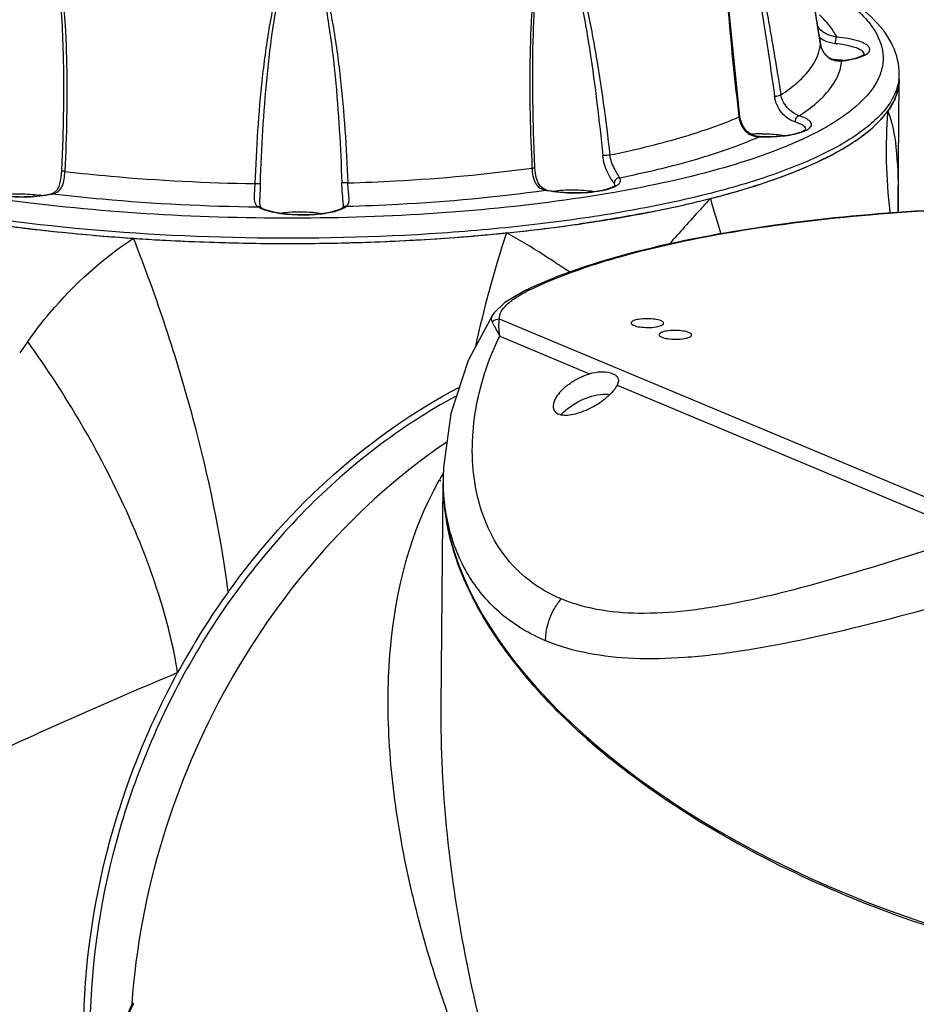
# Model space of a CAD drawing. Header units: millimetres. Extents: x 12 to 2508, y 25 to 1770.
# Tile 45 of 56: x 2174 to 2257, y 877 to 967. Entities that reach past the tile are written whole.
import ezdxf

# ---------------------------------------------------------------- set-up
doc = ezdxf.new("R2010")
doc.units = ezdxf.units.MM
for name, color, linetype in [('ARM1_ABL89', 7, 'Continuous'), ('COVER_M_PBL88', 7, 'Continuous'), ('FLANGE_ARM1_PBL90', 7, 'Continuous'), ('HOLDER_M_PBL81', 7, 'Continuous'), ('HOLDER_M_PBL86', 7, 'Continuous'), ('MODULE_M_ABL79', 7, 'Continuous'), ('MODULE_M_ABL85', 7, 'Continuous'), ('new_view_8_VBL72', 7, 'Continuous'), ('RING_M_PBL84', 7, 'Continuous')]:
    doc.layers.add(name, color=color, linetype=linetype)

# ---------------------------------------------------------------- blocks, each defined once
blk = doc.blocks.new('HOLDER_M_PBL81', base_point=(3044.849, 1515.763))
at = {"layer": 'HOLDER_M_PBL81', "color": 7}
for p, q in [((3112.59, 1569.819), (3112.69, 1581.532)), ((3112.593, 1569.472), (3112.59, 1569.819)), ((3112.593, 1569.468), (3112.593, 1569.472)), ((3112.6, 1569.272), (3112.593, 1569.468))]:
    blk.add_line(p, q, dxfattribs=at)
at = {"layer": 'HOLDER_M_PBL81', "color": 2}
blk.add_line((3112.59, 1569.926), (3112.592, 1570.904), dxfattribs=at)
at = {"layer": 'HOLDER_M_PBL81', "color": 7}
for centre, radius, start, end in [((3104.156, 1584.165), 9.318, 316.93375, 318.48544), ((3098.265, 1591.265), 18.564, 303.61315, 304.57321), ((3090.751, 1604.774), 34.038, 294.98098, 295.59213), ((3082.531, 1625.192), 56.058, 288.99638, 289.40247), ((3071.768, 1662.674), 95.07, 281.80902, 284.32202), ((3074.093, 1653.419), 85.527, 284.34668, 284.54691), ((3074.545, 1651.68), 83.731, 284.54663, 284.82638), ((3068.238, 1678.959), 111.733, 281.05349, 281.87219), ((3052.139, 1732.58), 165.961, 261.97743, 263.0478), ((3053.828, 1746.59), 180.072, 263.05379, 264.34726), ((3060.18, 1729.29), 162.717, 275.75464, 277.55059), ((3061.778, 1717.094), 150.417, 277.55757, 278.18536), ((3054.894, 1757.365), 190.9, 264.34738, 265.34028), ((3055.528, 1765.04), 198.601, 265.33804, 266.13067), ((3057.523, 1756.552), 190.109, 273.34176, 275.45974), ((3058.738, 1742.851), 176.354, 275.49023, 275.65795), ((3058.901, 1741.205), 174.7, 275.65802, 275.78018), ((3055.909, 1770.641), 204.215, 266.12995, 266.76449), ((3056.074, 1773.477), 207.056, 266.76338, 266.96374), ((3056.301, 1777.998), 211.582, 266.96716, 268.89918), ((3056.4, 1781.621), 215.206, 268.8913, 269.08235), ((3056.4, 1781.229), 214.815, 269.08053, 271.00215), ((3056.436, 1778.825), 212.411, 271.00404, 271.18673), ((3056.548, 1774.122), 207.706, 271.18257, 273.1601), ((3056.977, 1765.369), 198.942, 273.17565, 273.35062), ((3108.296, 1493.055), 70.715, 144.32665, 151.42569)]:
    blk.add_arc(centre, radius, start, end, dxfattribs=at)
at = {"layer": 'HOLDER_M_PBL81', "color": 2}
for centre, radius, start, end in [((3157.019, 1574.946), 45.539, 175.39439, 187.05749), ((3153.003, 1585.924), 59.728, 194.9074, 198.15285), ((3150.504, 1570.195), 37.919, 178.92866, 180.40519), ((3150.559, 1570.195), 37.974, 180.40499, 181.09047), ((3156.584, 1574.915), 45.104, 187.08615, 187.27074), ((3175.873, 1534.588), 104.652, 161.73153, 167.69252), ((3202.387, 1436.006), 208.894, 144.47424, 144.82447)]:
    blk.add_arc(centre, radius, start, end, dxfattribs=at)
at = {"layer": 'HOLDER_M_PBL81', "color": 7}
for points in [[(3112.69, 1581.532), (3112.686, 1581.127), (3112.622, 1580.718), (3112.507, 1580.33)], [(3112.507, 1580.33), (3112.405, 1579.986), (3112.262, 1579.653), (3112.092, 1579.337)], [(3112.092, 1579.337), (3111.954, 1579.082), (3111.797, 1578.837), (3111.627, 1578.602)], [(3111.133, 1577.988), (3111.307, 1578.185), (3111.473, 1578.39), (3111.627, 1578.602)]]:
    blk.add_open_spline(points, degree=3, dxfattribs=at)
at = {"layer": 'HOLDER_M_PBL81', "color": 2}
for points, knots in [([(3111.627, 1578.602), (3112.064, 1577.557), (3112.504, 1574.954), (3112.586, 1572.367), (3112.592, 1570.904)], [0, 0, 0, 0, 0.436305, 1, 1, 1, 1]), ([(3095.286, 1570.559), (3094.97, 1570.218), (3093.692, 1568.824), (3092.439, 1567.407), (3091.482, 1566.349)], [0, 0, 0, 0, 0.245674, 1, 1, 1, 1]), ([(3080.98, 1564.663), (3080.619, 1564.899), (3079.154, 1565.856), (3077.654, 1566.763), (3076.495, 1567.393)], [0, 0, 0, 0, 0.246399, 1, 1, 1, 1]), ([(3032.378, 1557.388), (3033.03, 1558.302), (3035.815, 1561.903), (3039.25, 1565.025), (3042.126, 1566.892)], [0, 0, 0, 0, 0.246775, 1, 1, 1, 1]), ([(3050.851, 1534.293), (3050.164, 1539.672), (3047.819, 1550.733), (3044.276, 1561.455), (3042.126, 1566.892)], [0, 0, 0, 0, 0.481148, 1, 1, 1, 1]), ([(3046.195, 1526.878), (3045.802, 1529.313), (3044.52, 1534.394), (3040.402, 1544.874), (3035.887, 1552.49), (3032.378, 1557.388)], [0, 0, 0, 0, 0.219395, 0.464043, 1, 1, 1, 1]), ([(3005.62, 1507.404), (3011.608, 1510.763), (3024.973, 1517.614), (3038.682, 1523.74), (3046.195, 1526.878)], [0, 0, 0, 0, 0.457481, 1, 1, 1, 1])]:
    blk.add_open_spline(points, degree=3, knots=knots, dxfattribs=at)
at = {"layer": 'HOLDER_M_PBL81', "color": 7}
for points, knots in [([(3108.799, 1575.979), (3109.009, 1576.124), (3109.775, 1576.676), (3110.493, 1577.298), (3110.963, 1577.802)], [0, 0, 0, 0, 0.270115, 1, 1, 1, 1]), ([(3105.454, 1574.076), (3105.738, 1574.212), (3106.795, 1574.737), (3107.822, 1575.326), (3108.542, 1575.804)], [0, 0, 0, 0, 0.267393, 1, 1, 1, 1]), ([(3101.154, 1572.318), (3101.51, 1572.443), (3102.852, 1572.931), (3104.173, 1573.477), (3105.126, 1573.921)], [0, 0, 0, 0, 0.264276, 1, 1, 1, 1]), ([(3095.971, 1570.737), (3096.394, 1570.849), (3098.009, 1571.29), (3099.609, 1571.785), (3100.778, 1572.187)], [0, 0, 0, 0, 0.261522, 1, 1, 1, 1]), ([(3089.66, 1569.299), (3089.139, 1569.197), (3086.991, 1568.793), (3084.833, 1568.445), (3083.194, 1568.209)], [0, 0, 0, 0, 0.242486, 1, 1, 1, 1]), ([(3050.851, 1534.293), (3053.696, 1538.253), (3060.099, 1545.438), (3067.989, 1550.99), (3072.12, 1553.155)], [0, 0, 0, 0, 0.511085, 1, 1, 1, 1]), ([(3037.531, 1494.053), (3037.58, 1499.702), (3039.177, 1511.125), (3043.444, 1521.828), (3046.195, 1526.878)], [0, 0, 0, 0, 0.495559, 1, 1, 1, 1])]:
    blk.add_open_spline(points, degree=3, knots=knots, dxfattribs=at)
at = {"layer": 'HOLDER_M_PBL81', "color": 2}
blk.add_open_spline([(3082.326, 1563.782), (3081.875, 1564.072), (3081.428, 1564.368), (3080.98, 1564.663)], degree=3, dxfattribs=at)
blk = doc.blocks.new('MODULE_M_ABL79', base_point=(3044.849, 1515.763))
at = {"layer": 'HOLDER_M_PBL81'}
blk.add_blockref('HOLDER_M_PBL81', (3044.849, 1515.763), dxfattribs=at)
blk = doc.blocks.new('RING_M_PBL84', base_point=(3054.959, 1501.314))
at = {"layer": 'RING_M_PBL84', "color": 7}
for p, q in [((3042.041, 1496.394), (3042.095, 1496.511)), ((3042.044, 1496.394), (3042.096, 1496.512))]:
    blk.add_line(p, q, dxfattribs=at)
for points, knots in [([(3071.807, 1552.329), (3066.723, 1549.581), (3057.178, 1542.222), (3046.344, 1527.584), (3039.486, 1510.441), (3037.993, 1498.151), (3038.127, 1492.112)], [0, 0, 0, 0, 0.240293, 0.492562, 0.748865, 1, 1, 1, 1]), ([(3039.982, 1491.336), (3040.132, 1491.756), (3040.765, 1493.463), (3041.472, 1495.143), (3042.041, 1496.394)], [0, 0, 0, 0, 0.24514, 1, 1, 1, 1]), ([(3042.082, 1496.317), (3041.892, 1495.899), (3041.162, 1494.251), (3040.498, 1492.574), (3040.045, 1491.309)], [0, 0, 0, 0, 0.254841, 1, 1, 1, 1])]:
    blk.add_open_spline(points, degree=3, knots=knots, dxfattribs=at)
blk = doc.blocks.new('HOLDER_M_PBL86', base_point=(3114.131, 1480.513))
at = {"layer": 'HOLDER_M_PBL86', "color": 2}
for p, q in [((3070.323, 1544.652), (3070.272, 1544.563)), ((3070.417, 1544.598), (3070.366, 1544.509)), ((3070.569, 1545.071), (3070.542, 1545.026)), ((3070.659, 1545.019), (3070.633, 1544.973))]:
    blk.add_line(p, q, dxfattribs=at)
at = {"layer": 'HOLDER_M_PBL86', "color": 7}
for p, q in [((3070.476, 1523.79), (3070.652, 1544.344)), ((3079.973, 1524.578), (3080.052, 1524.493)), ((3079.982, 1524.579), (3080.052, 1524.493)), ((3041.972, 1496.359), (3041.968, 1496.308)), ((3042.086, 1496.369), (3042.083, 1496.317))]:
    blk.add_line(p, q, dxfattribs=at)
at = {"layer": 'HOLDER_M_PBL86', "color": 2}
for centre, radius, start, end in [((3094.813, 1530.572), 28.249, 148.63624, 149.11893), ((3095.096, 1530.404), 28.578, 149.22631, 150.09508)]:
    blk.add_arc(centre, radius, start, end, dxfattribs=at)
at = {"layer": 'HOLDER_M_PBL86', "color": 7}
blk.add_arc((3119.617, 1561.729), 54.331, 223.26353, 225.69338, dxfattribs=at)
for points, knots in [([(3070.936, 1548.085), (3062.677, 1542.462), (3048.794, 1526.633), (3042.701, 1506.59), (3041.972, 1496.359)], [0, 0, 0, 0, 0.493463, 1, 1, 1, 1]), ([(3070.652, 1544.344), (3070.638, 1542.71), (3071.072, 1539.298), (3072.931, 1534.265), (3075.931, 1529.254), (3078.525, 1526.124), (3079.973, 1524.578)], [0, 0, 0, 0, 0.219454, 0.456244, 0.715618, 1, 1, 1, 1]), ([(3081.666, 1522.849), (3084.02, 1520.551), (3089.366, 1516.156), (3101.92, 1508.397), (3120.155, 1501.197), (3139.646, 1497.857), (3154.866, 1498.099), (3161.991, 1499.263), (3165.303, 1500.137)], [0, 0, 0, 0, 0.109977, 0.230333, 0.492347, 0.759952, 0.88549, 1, 1, 1, 1])]:
    blk.add_open_spline(points, degree=3, knots=knots, dxfattribs=at)
at = {"layer": 'HOLDER_M_PBL86', "color": 2}
for points, knots in [([(3070.272, 1544.563), (3067.607, 1539.891), (3065.546, 1531.604), (3065.487, 1520.475), (3066.925, 1508.635), (3071.226, 1493.612), (3076.541, 1482.125), (3079.64, 1476.436)], [0, 0, 0, 0, 0.226467, 0.345649, 0.468954, 0.727176, 1, 1, 1, 1]), ([(3079.64, 1476.436), (3076.762, 1484.15), (3072.228, 1499.711), (3070.408, 1515.882), (3070.476, 1523.79)], [0, 0, 0, 0, 0.510081, 1, 1, 1, 1])]:
    blk.add_open_spline(points, degree=3, knots=knots, dxfattribs=at)
blk = doc.blocks.new('COVER_M_PBL88', base_point=(3128.653, 1545.472))
at = {"layer": 'COVER_M_PBL88', "color": 7}
for p, q in [((3075.221, 1559.824), (3075.22, 1559.822)), ((3070.657, 1544.955), (3070.653, 1544.462)), ((3070.657, 1544.958), (3070.657, 1544.961))]:
    blk.add_line(p, q, dxfattribs=at)
at = {"layer": 'COVER_M_PBL88', "color": 2}
for p, q in [((3121.464, 1540.362), (3075.855, 1559.444)), ((3075.869, 1557.885), (3084.152, 1554.419)), ((3086.681, 1553.362), (3119.637, 1539.574))]:
    blk.add_line(p, q, dxfattribs=at)
at = {"layer": 'COVER_M_PBL88', "color": 7}
for points in [[(3078.266, 1562.115), (3076.359, 1560.984), (3075.354, 1560.014), (3075.221, 1559.823)], [(3075.221, 1559.824), (3072.979, 1555.648), (3071.356, 1550.752), (3070.677, 1545.766), (3070.657, 1544.959)]]:
    blk.add_lwpolyline(points, dxfattribs=at)
at = {"layer": 'COVER_M_PBL88', "color": 2}
for centre, radius, start, end in [((3085.304, 1548.572), 15.119, 115.85301, 117.53865), ((3090.756, 1544.782), 20.099, 179.50654, 180.92821), ((3090.579, 1544.78), 19.922, 180.92981, 181.27136)]:
    blk.add_arc(centre, radius, start, end, dxfattribs=at)
at = {"layer": 'COVER_M_PBL88', "color": 7}
blk.add_ellipse((3128.555, 1532.81), major_axis=(57.253, -16.235), ratio=0.532843, start_param=3.286741, end_param=6.428334, dxfattribs=at)
for points, knots in [([(3078.266, 1562.115), (3080.912, 1563.398), (3087.203, 1565.551), (3097.821, 1567.791), (3110.228, 1569.284), (3119.039, 1569.711), (3123.618, 1569.786)], [0, 0, 0, 0, 0.190676, 0.428492, 0.703017, 1, 1, 1, 1]), ([(3087.981, 1559.091), (3087.98, 1558.992), (3088.307, 1558.804), (3089.043, 1558.669), (3089.798, 1558.649), (3090.303, 1558.734)], [0, 0, 0, 0, 0.122105, 0.367244, 1, 1, 1, 1]), ([(3088.658, 1559.423), (3088.488, 1559.394), (3088.256, 1559.353), (3087.981, 1559.179), (3087.981, 1559.091)], [0, 0, 0, 0, 0.663238, 1, 1, 1, 1]), ([(3090.98, 1559.066), (3090.981, 1559.165), (3090.654, 1559.353), (3089.918, 1559.488), (3089.163, 1559.508), (3088.658, 1559.423)], [0, 0, 0, 0, 0.122105, 0.367244, 1, 1, 1, 1]), ([(3090.303, 1558.734), (3090.473, 1558.763), (3090.705, 1558.804), (3090.98, 1558.978), (3090.98, 1559.066)], [0, 0, 0, 0, 0.663238, 1, 1, 1, 1]), ([(3090.558, 1558.013), (3090.557, 1557.914), (3090.884, 1557.726), (3091.62, 1557.591), (3092.375, 1557.571), (3092.88, 1557.656)], [0, 0, 0, 0, 0.122105, 0.367244, 1, 1, 1, 1]), ([(3091.235, 1558.344), (3091.065, 1558.316), (3090.833, 1558.275), (3090.558, 1558.1), (3090.558, 1558.013)], [0, 0, 0, 0, 0.663238, 1, 1, 1, 1]), ([(3093.557, 1557.988), (3093.558, 1558.086), (3093.231, 1558.275), (3092.495, 1558.409), (3091.74, 1558.429), (3091.235, 1558.344)], [0, 0, 0, 0, 0.122105, 0.367244, 1, 1, 1, 1]), ([(3092.88, 1557.656), (3093.05, 1557.685), (3093.282, 1557.725), (3093.557, 1557.9), (3093.557, 1557.988)], [0, 0, 0, 0, 0.663238, 1, 1, 1, 1]), ([(3082.159, 1553.384), (3082.304, 1553.495), (3082.923, 1553.921), (3083.612, 1554.246), (3084.152, 1554.419)], [0, 0, 0, 0, 0.243649, 1, 1, 1, 1]), ([(3084.152, 1554.419), (3084.481, 1554.525), (3085.119, 1554.629), (3085.879, 1554.561), (3086.359, 1554.403), (3086.614, 1554.256), (3086.782, 1554.06), (3086.814, 1553.901), (3086.813, 1553.825)], [0, 0, 0, 0, 0.344121, 0.6345, 0.750513, 0.84547, 0.924209, 1, 1, 1, 1]), ([(3082.159, 1553.384), (3081.788, 1553.103), (3081.195, 1552.55), (3080.796, 1551.774), (3080.793, 1551.425)], [0, 0, 0, 0, 0.571796, 1, 1, 1, 1]), ([(3086.681, 1553.362), (3086.56, 1553.111), (3086.18, 1552.616), (3085.716, 1552.211), (3085.448, 1552.008)], [0, 0, 0, 0, 0.452229, 1, 1, 1, 1]), ([(3086.813, 1553.825), (3086.813, 1553.79), (3086.797, 1553.629), (3086.736, 1553.476), (3086.681, 1553.362)], [0, 0, 0, 0, 0.216471, 1, 1, 1, 1]), ([(3082.14, 1551.21), (3082.724, 1551.663), (3083.711, 1552.193), (3085.061, 1552.533), (3085.724, 1552.548), (3086.015, 1552.492)], [0, 0, 0, 0, 0.532165, 0.786919, 1, 1, 1, 1]), ([(3080.793, 1551.425), (3080.791, 1551.283), (3080.862, 1550.978), (3081.263, 1550.67), (3081.831, 1550.572), (3082.511, 1550.629), (3083.261, 1550.827), (3084.281, 1551.239), (3085.005, 1551.672), (3085.448, 1552.008)], [0, 0, 0, 0, 0.07892, 0.161012, 0.264107, 0.391576, 0.537061, 0.691968, 1, 1, 1, 1]), ([(3081.522, 1550.652), (3081.568, 1550.7), (3081.763, 1550.898), (3081.974, 1551.08), (3082.14, 1551.21)], [0, 0, 0, 0, 0.2413, 1, 1, 1, 1])]:
    blk.add_open_spline(points, degree=3, knots=knots, dxfattribs=at)
at = {"layer": 'COVER_M_PBL88', "color": 2}
for points, knots in [([(3078.711, 1562.178), (3079.92, 1562.764), (3082.597, 1563.867), (3088.817, 1565.838), (3098.017, 1567.767), (3110.32, 1569.25), (3119.07, 1569.674), (3123.619, 1569.748)], [0, 0, 0, 0, 0.088, 0.189191, 0.426938, 0.702086, 1, 1, 1, 1]), ([(3075.855, 1559.444), (3075.77, 1559.924), (3076.381, 1560.722), (3077.323, 1561.423), (3077.964, 1561.796), (3078.314, 1561.978)], [0, 0, 0, 0, 0.400248, 0.676373, 1, 1, 1, 1]), ([(3075.219, 1559.822), (3075.158, 1559.727), (3075.062, 1559.509), (3075.118, 1559.277), (3075.164, 1559.175)], [0, 0, 0, 0, 0.502558, 1, 1, 1, 1]), ([(3075.164, 1559.175), (3075.207, 1559.094), (3075.446, 1558.666), (3075.68, 1558.236), (3075.869, 1557.885)], [0, 0, 0, 0, 0.186911, 1, 1, 1, 1]), ([(3075.869, 1557.885), (3075.833, 1558.18), (3075.79, 1558.699), (3075.81, 1559.224), (3075.855, 1559.444)], [0, 0, 0, 0, 0.569826, 1, 1, 1, 1]), ([(3081.54, 1533.659), (3080.486, 1534.1), (3078.513, 1535.226), (3076.156, 1537.643), (3074.52, 1540.561), (3073.235, 1544.957), (3073.267, 1551.013), (3074.781, 1555.66), (3075.869, 1557.885)], [0, 0, 0, 0, 0.123328, 0.241743, 0.359963, 0.480781, 0.732708, 1, 1, 1, 1]), ([(3080.098, 1529.814), (3078.638, 1530.425), (3075.934, 1532.025), (3072.907, 1535.56), (3071.113, 1539.778), (3070.695, 1542.809), (3070.662, 1544.338)], [0, 0, 0, 0, 0.259175, 0.504863, 0.74952, 1, 1, 1, 1]), ([(3119.637, 1539.574), (3116.003, 1538.395), (3109.005, 1536.131), (3100.347, 1533.73), (3093.785, 1532.574), (3088.113, 1532.13), (3083.925, 1532.661), (3081.54, 1533.659)], [0, 0, 0, 0, 0.292594, 0.563481, 0.687445, 0.801966, 1, 1, 1, 1]), ([(3120.736, 1534.22), (3116.828, 1533.133), (3109.315, 1531.081), (3100.034, 1529.032), (3093.057, 1528.192), (3087.029, 1528.032), (3082.638, 1528.751), (3080.098, 1529.814)], [0, 0, 0, 0, 0.293376, 0.563378, 0.686673, 0.800794, 1, 1, 1, 1]), ([(3080.098, 1529.814), (3080.107, 1530.851), (3080.514, 1532.262), (3081.315, 1533.394), (3081.54, 1533.659)], [0, 0, 0, 0, 0.748818, 1, 1, 1, 1])]:
    blk.add_open_spline(points, degree=3, knots=knots, dxfattribs=at)
for points in [[(3078.266, 1562.115), (3078.401, 1562.18), (3078.563, 1562.201), (3078.711, 1562.178)], [(3075.855, 1559.444), (3075.608, 1559.443), (3075.346, 1559.342), (3075.164, 1559.175)]]:
    blk.add_open_spline(points, degree=3, dxfattribs=at)
blk = doc.blocks.new('MODULE_M_ABL85', base_point=(3114.131, 1480.513))
at = {"layer": 'COVER_M_PBL88'}
blk.add_blockref('COVER_M_PBL88', (3128.653, 1545.472), dxfattribs=at)
at = {"layer": 'HOLDER_M_PBL86'}
blk.add_blockref('HOLDER_M_PBL86', (3114.131, 1480.513), dxfattribs=at)
blk = doc.blocks.new('FLANGE_ARM1_PBL90', base_point=(3054.694, 1585.73))
at = {"layer": 'FLANGE_ARM1_PBL90', "color": 2}
for p, q in [((3105.424, 1584.784), (3105.424, 1584.793)), ((3107.333, 1583.26), (3107.392, 1583.245)), ((3097.919, 1578.118), (3097.925, 1578.073)), ((3097.92, 1578.118), (3097.925, 1578.073)), ((3099.807, 1576.274), (3099.793, 1576.256)), ((3078.847, 1573.424), (3078.849, 1573.369)), ((3078.847, 1573.423), (3078.849, 1573.369)), ((3035.805, 1573.108), (3035.803, 1573.053)), ((3035.806, 1573.108), (3035.803, 1573.053)), ((3034.695, 1570.996), (3034.575, 1571.001)), ((3080.209, 1571.338), (3080.113, 1571.329))]:
    blk.add_line(p, q, dxfattribs=at)
at = {"layer": 'FLANGE_ARM1_PBL90', "color": 7}
for p, q in [((3078.909, 1582.503), (3078.916, 1583.17)), ((3112.69, 1581.532), (3112.694, 1582.013)), ((3035.669, 1579.364), (3035.669, 1579.363)), ((3053.753, 1570.487), (3053.753, 1570.486))]:
    blk.add_line(p, q, dxfattribs=at)
for points in [[(3105.424, 1584.793), (3103.696, 1595.711), (3102.864, 1601.079), (3102.419, 1603.96)], [(3098, 1578.127), (3096.934, 1588.71), (3096.614, 1594.136), (3096.566, 1596.951)], [(3107.333, 1583.26), (3107.055, 1583.252), (3106.573, 1583.352), (3106.131, 1583.596), (3105.755, 1583.986), (3105.5, 1584.485), (3105.424, 1584.793)], [(3079.113, 1573.434), (3078.98, 1576.715), (3078.911, 1580.083), (3078.909, 1582.503)], [(3035.669, 1579.363), (3035.606, 1576.115), (3035.487, 1573.121)], [(3099.807, 1576.274), (3099.508, 1576.307), (3099.009, 1576.483), (3098.587, 1576.807), (3098.263, 1577.264), (3098.058, 1577.811), (3098, 1578.127)], [(3080.211, 1571.337), (3079.983, 1571.408), (3079.644, 1571.653), (3079.413, 1572.006), (3079.245, 1572.485), (3079.141, 1573.081), (3079.113, 1573.435)], [(3035.487, 1573.121), (3035.464, 1572.778), (3035.379, 1572.163), (3035.242, 1571.675), (3035.06, 1571.328), (3034.789, 1571.082), (3034.572, 1571)], [(3053.888, 1569.728), (3053.864, 1569.749), (3053.816, 1569.849), (3053.771, 1570.065), (3053.753, 1570.427), (3053.753, 1570.486)], [(3061.449, 1570.042), (3061.443, 1569.902), (3061.42, 1569.764), (3061.412, 1569.739)]]:
    blk.add_lwpolyline(points, dxfattribs=at)
at = {"layer": 'FLANGE_ARM1_PBL90', "color": 2}
for centre, radius, start, end in [((6367.509, 2105.915), 3303.449, 188.739936, 189.076525), ((3106.885, 1587.167), 2.325, 227.41382, 238.93531), ((3106.888, 1587.171), 2.329, 238.92521, 241.88464), ((3107.295, 1585.084), 1.895, 189.10558, 189.92882), ((3107.349, 1585.095), 1.95, 189.97429, 201.85336), ((3107.339, 1585.09), 1.938, 201.8314, 212.13128), ((3107.306, 1585.07), 1.9, 212.15321, 217.58931), ((3107.255, 1585.03), 1.835, 217.57294, 230.35446), ((3107.219, 1584.99), 1.782, 230.41672, 233.80156), ((3107.16, 1584.902), 1.675, 248.86022, 249.97524), ((3109.131, 1583.801), 0.341, 19.38643, 22.9053), ((3109.159, 1583.811), 0.312, 11.96352, 19.43473), ((3109.181, 1583.816), 0.289, 7.49093, 11.91456), ((3107.152, 1584.93), 1.702, 276.16608, 278.1197), ((3108.464, 1582.051), 4.229, 353.17038, 359.49319), ((3089.31, 1607.237), 34.398, 294.64805, 294.9442), ((3089.577, 1606.662), 33.765, 294.94457, 295.12034), ((3085.511, 1573.685), 2.245, 296.49431, 297.405), ((3033.007, 1578.066), 7.268, 282.56813, 283.42722), ((3081.954, 1580.374), 9.23, 258.49368, 259.04299)]:
    blk.add_arc(centre, radius, start, end, dxfattribs=at)
at = {"layer": 'FLANGE_ARM1_PBL90', "color": 7}
for centre, radius, start, end in [((3105.85, 1572.93), 10.49, 81.81028, 81.95245), ((3105.903, 1573.295), 10.121, 80.90433, 81.81499), ((3100.09, 1563.23), 13.296, 91.27649, 94.65296), ((3100.118, 1562.415), 14.112, 90.4422, 91.31403), ((3032.039, 1560.887), 10.083, 80.8912, 81.83419), ((3061.112, 1570.112), 0.48, 309.26469, 310.24737)]:
    blk.add_arc(centre, radius, start, end, dxfattribs=at)
at = {"layer": 'FLANGE_ARM1_PBL90', "color": 2}
for points, knots in [([(3097.945, 1598.413), (3098.354, 1596.952), (3098.976, 1593.932), (3099.796, 1589.346), (3100.531, 1584.667), (3100.985, 1581.526), (3101.203, 1579.947)], [0, 0, 0, 0, 0.242645, 0.492371, 0.745195, 1, 1, 1, 1]), ([(3098.111, 1598.417), (3098.564, 1596.981), (3099.267, 1593.996), (3100.19, 1589.452), (3101.023, 1584.801), (3101.536, 1581.674), (3101.783, 1580.102)], [0, 0, 0, 0, 0.241657, 0.491379, 0.744572, 1, 1, 1, 1]), ([(3096.498, 1596.947), (3096.482, 1595.365), (3096.603, 1592.204), (3097.047, 1585.922), (3097.542, 1581.232), (3097.919, 1578.118)], [0, 0, 0, 0, 0.251327, 0.501909, 1, 1, 1, 1]), ([(3082.173, 1593.465), (3082.431, 1592.72), (3082.853, 1591.19), (3083.531, 1588.076), (3084.207, 1584.12), (3084.856, 1579.332), (3085.207, 1576.122), (3085.366, 1574.512)], [0, 0, 0, 0, 0.122831, 0.246969, 0.496764, 0.747934, 1, 1, 1, 1]), ([(3082.422, 1593.438), (3082.705, 1592.704), (3083.173, 1591.19), (3083.942, 1588.101), (3084.703, 1584.163), (3085.44, 1579.389), (3085.839, 1576.185), (3086.019, 1574.577)], [0, 0, 0, 0, 0.122683, 0.246673, 0.496495, 0.747768, 1, 1, 1, 1]), ([(3031.907, 1593.067), (3031.608, 1592.331), (3031.113, 1590.812), (3030.305, 1587.711), (3029.508, 1583.761), (3028.743, 1578.975), (3028.331, 1575.763), (3028.147, 1574.152)], [0, 0, 0, 0, 0.123325, 0.247582, 0.497425, 0.748349, 1, 1, 1, 1]), ([(3028.792, 1574.097), (3028.957, 1575.709), (3029.325, 1578.926), (3030.008, 1583.725), (3030.724, 1587.691), (3031.443, 1590.816), (3031.892, 1592.351), (3032.166, 1593.098)], [0, 0, 0, 0, 0.251546, 0.502404, 0.752216, 0.876587, 1, 1, 1, 1]), ([(3034.875, 1592.709), (3035.1, 1591.613), (3035.366, 1589.389), (3035.653, 1584.937), (3035.689, 1581.591), (3035.669, 1579.364)], [0, 0, 0, 0, 0.250699, 0.500843, 1, 1, 1, 1]), ([(3035.085, 1592.611), (3035.264, 1591.813), (3035.516, 1590.196), (3035.83, 1586.946), (3035.997, 1582.871), (3035.994, 1577.986), (3035.884, 1574.732), (3035.806, 1573.108)], [0, 0, 0, 0, 0.125374, 0.250646, 0.500801, 0.750568, 1, 1, 1, 1]), ([(3079.445, 1592.937), (3079.28, 1592.136), (3079.05, 1590.515), (3078.767, 1587.261), (3078.625, 1583.185), (3078.649, 1578.299), (3078.766, 1575.047), (3078.847, 1573.423)], [0, 0, 0, 0, 0.125383, 0.250706, 0.500935, 0.750685, 1, 1, 1, 1]), ([(3078.916, 1583.17), (3078.938, 1584.817), (3079.05, 1588.114), (3079.327, 1591.414), (3079.635, 1593.037)], [0, 0, 0, 0, 0.499265, 1, 1, 1, 1]), ([(3055.799, 1591.287), (3055.533, 1590.516), (3055.116, 1588.936), (3054.49, 1585.735), (3053.953, 1581.692), (3053.532, 1576.82), (3053.366, 1573.563), (3053.309, 1571.934)], [0, 0, 0, 0, 0.125067, 0.250095, 0.500064, 0.750027, 1, 1, 1, 1]), ([(3053.815, 1571.963), (3053.868, 1573.592), (3054.017, 1576.848), (3054.394, 1581.724), (3054.878, 1585.773), (3055.434, 1588.987), (3055.814, 1590.577), (3056.058, 1591.355)], [0, 0, 0, 0, 0.249943, 0.499883, 0.749813, 0.874904, 1, 1, 1, 1]), ([(3059.088, 1591.377), (3059.331, 1590.602), (3059.709, 1589.017), (3060.262, 1585.811), (3060.743, 1581.769), (3061.117, 1576.899), (3061.265, 1573.646), (3061.317, 1572.018)], [0, 0, 0, 0, 0.124846, 0.249818, 0.499712, 0.749792, 1, 1, 1, 1]), ([(3059.353, 1591.313), (3059.619, 1590.545), (3060.037, 1588.971), (3060.666, 1585.779), (3061.208, 1581.744), (3061.637, 1576.878), (3061.808, 1573.625), (3061.868, 1571.997)], [0, 0, 0, 0, 0.124831, 0.249741, 0.499674, 0.74977, 1, 1, 1, 1]), ([(3104.598, 1590.694), (3105.815, 1590.068), (3107.493, 1589.074), (3109.329, 1587.465), (3110.554, 1586.014), (3111.268, 1584.353), (3111.184, 1582.697), (3110.918, 1581.93), (3110.741, 1581.562)], [0, 0, 0, 0, 0.336516, 0.475896, 0.598008, 0.803155, 0.899311, 1, 1, 1, 1]), ([(3106.931, 1585.435), (3106.842, 1585.612), (3106.41, 1586.367), (3105.824, 1587.026), (3105.336, 1587.486)], [0, 0, 0, 0, 0.228309, 1, 1, 1, 1]), ([(3106.931, 1585.435), (3106.575, 1585.478), (3105.874, 1585.675), (3105.322, 1586.184), (3105.148, 1586.489)], [0, 0, 0, 0, 0.505633, 1, 1, 1, 1]), ([(3106.931, 1585.435), (3106.866, 1585.38), (3106.807, 1585.156), (3106.778, 1584.953), (3106.776, 1584.826)], [0, 0, 0, 0, 0.400724, 1, 1, 1, 1]), ([(3109.946, 1584.427), (3109.887, 1584.567), (3109.563, 1584.83), (3108.563, 1585.228), (3107.623, 1585.371), (3106.931, 1585.435)], [0, 0, 0, 0, 0.14033, 0.358854, 1, 1, 1, 1]), ([(3101.783, 1580.102), (3102.303, 1580.446), (3103.425, 1581.281), (3104.829, 1582.786), (3105.359, 1584.151), (3105.424, 1584.784)], [0, 0, 0, 0, 0.306537, 0.686996, 1, 1, 1, 1]), ([(3109.445, 1583.934), (3109.393, 1584.058), (3109.106, 1584.291), (3108.221, 1584.643), (3107.389, 1584.769), (3106.776, 1584.826)], [0, 0, 0, 0, 0.140328, 0.358851, 1, 1, 1, 1]), ([(3109.099, 1583.597), (3109.246, 1583.648), (3109.502, 1583.754), (3109.808, 1583.95), (3109.987, 1584.183), (3109.975, 1584.359), (3109.946, 1584.427)], [0, 0, 0, 0, 0.359267, 0.631778, 0.829877, 1, 1, 1, 1]), ([(3107.392, 1583.245), (3107.555, 1583.263), (3108.131, 1583.34), (3108.704, 1583.459), (3109.099, 1583.597)], [0, 0, 0, 0, 0.28194, 1, 1, 1, 1]), ([(3103.455, 1578.182), (3104.026, 1578.552), (3105.049, 1579.296), (3106.295, 1580.554), (3107.114, 1581.864), (3107.358, 1582.799), (3107.392, 1583.245)], [0, 0, 0, 0, 0.308011, 0.57126, 0.7974, 1, 1, 1, 1]), ([(3112.664, 1581.548), (3112.559, 1580.674), (3111.931, 1579.331), (3110.585, 1577.838), (3108.576, 1576.185), (3105.166, 1574.295), (3100.109, 1572.34), (3093.946, 1570.622), (3086.823, 1569.185), (3078.909, 1568.065), (3067.365, 1567.021), (3052.474, 1566.686), (3035.121, 1567.718), (3021.606, 1569.751), (3012.239, 1572.122), (3008.169, 1573.519), (3006.331, 1574.281)], [0, 0, 0, 0, 0.023731, 0.037946, 0.054224, 0.093618, 0.142447, 0.200232, 0.265973, 0.338331, 0.415728, 0.578521, 0.739546, 0.884168, 0.94632, 1, 1, 1, 1]), ([(3110.741, 1581.562), (3110.201, 1580.443), (3108.056, 1578.243), (3105.461, 1576.818), (3103.911, 1576.091)], [0, 0, 0, 0, 0.420498, 1, 1, 1, 1]), ([(3101.783, 1580.102), (3101.715, 1580.053), (3101.516, 1579.995), (3101.319, 1579.958), (3101.203, 1579.947)], [0, 0, 0, 0, 0.419294, 1, 1, 1, 1]), ([(3103.082, 1577.612), (3102.612, 1577.751), (3101.962, 1578.257), (3101.395, 1579.137), (3101.247, 1579.677), (3101.203, 1579.947)], [0, 0, 0, 0, 0.470839, 0.737488, 1, 1, 1, 1]), ([(3103.455, 1578.182), (3103.283, 1578.244), (3102.514, 1578.637), (3101.891, 1579.428), (3101.783, 1580.102)], [0, 0, 0, 0, 0.211097, 1, 1, 1, 1]), ([(3086.019, 1574.577), (3088.22, 1575.024), (3092.252, 1575.985), (3096.184, 1577.325), (3097.925, 1578.073)], [0, 0, 0, 0, 0.542373, 1, 1, 1, 1]), ([(3097.925, 1578.073), (3097.936, 1578.077), (3097.962, 1578.089), (3098.003, 1578.108), (3098, 1578.127)], [0, 0, 0, 0, 0.385998, 1, 1, 1, 1]), ([(3097.925, 1578.073), (3097.98, 1577.605), (3098.266, 1576.883), (3099.073, 1576.341), (3099.554, 1576.258), (3099.793, 1576.256)], [0, 0, 0, 0, 0.497931, 0.747565, 1, 1, 1, 1]), ([(3103.455, 1578.182), (3103.404, 1578.17), (3103.19, 1578.056), (3103.084, 1577.796), (3103.082, 1577.612)], [0, 0, 0, 0, 0.222909, 1, 1, 1, 1]), ([(3104.238, 1576.918), (3104.312, 1576.963), (3104.439, 1577.054), (3104.575, 1577.222), (3104.615, 1577.412), (3104.542, 1577.596), (3104.382, 1577.761), (3104.027, 1577.99), (3103.697, 1578.109), (3103.455, 1578.182)], [0, 0, 0, 0, 0.125473, 0.223834, 0.306191, 0.392065, 0.498707, 0.634583, 1, 1, 1, 1]), ([(3104.09, 1576.957), (3104.062, 1577.106), (3103.708, 1577.409), (3103.33, 1577.538), (3103.082, 1577.612)], [0, 0, 0, 0, 0.370308, 1, 1, 1, 1]), ([(3103.675, 1576.668), (3103.73, 1576.686), (3103.923, 1576.756), (3104.112, 1576.841), (3104.238, 1576.918)], [0, 0, 0, 0, 0.281005, 1, 1, 1, 1]), ([(3086.918, 1572.476), (3089.308, 1572.954), (3093.671, 1573.983), (3097.922, 1575.438), (3099.793, 1576.256)], [0, 0, 0, 0, 0.544127, 1, 1, 1, 1]), ([(3099.793, 1576.256), (3100.511, 1576.23), (3101.818, 1576.269), (3103.119, 1576.481), (3103.675, 1576.668)], [0, 0, 0, 0, 0.550167, 1, 1, 1, 1]), ([(3103.656, 1575.973), (3101.032, 1574.769), (3094.844, 1572.74), (3084.442, 1570.624), (3072.34, 1569.22), (3059.231, 1568.62), (3045.861, 1568.864), (3032.998, 1569.936), (3021.379, 1571.77), (3014.209, 1573.588), (3010.996, 1574.67)], [0, 0, 0, 0, 0.092087, 0.20666, 0.338352, 0.480343, 0.625044, 0.764672, 0.891808, 1, 1, 1, 1]), ([(3086.019, 1574.577), (3085.853, 1574.539), (3085.634, 1574.513), (3085.415, 1574.51), (3085.366, 1574.512)], [0, 0, 0, 0, 0.776462, 1, 1, 1, 1]), ([(3086.426, 1571.969), (3086.183, 1572.261), (3085.852, 1572.831), (3085.501, 1573.693), (3085.398, 1574.236), (3085.366, 1574.512)], [0, 0, 0, 0, 0.409169, 0.701111, 1, 1, 1, 1]), ([(3086.918, 1572.476), (3086.87, 1572.577), (3086.707, 1572.829), (3086.321, 1573.486), (3086.073, 1574.114), (3086.019, 1574.577)], [0, 0, 0, 0, 0.146303, 0.39017, 1, 1, 1, 1]), ([(3061.868, 1571.997), (3063.341, 1572.042), (3069.016, 1572.283), (3074.681, 1572.796), (3078.849, 1573.369)], [0, 0, 0, 0, 0.259303, 1, 1, 1, 1]), ([(3078.849, 1573.369), (3078.914, 1573.377), (3079.003, 1573.389), (3079.083, 1573.411), (3079.114, 1573.426), (3079.113, 1573.434)], [0, 0, 0, 0, 0.711152, 0.912371, 1, 1, 1, 1]), ([(3078.849, 1573.369), (3078.86, 1573.13), (3078.907, 1572.667), (3079.1, 1572.019), (3079.515, 1571.509), (3079.914, 1571.363), (3080.113, 1571.329)], [0, 0, 0, 0, 0.274765, 0.533013, 0.76762, 1, 1, 1, 1]), ([(3034.695, 1570.996), (3034.88, 1571.032), (3035.251, 1571.189), (3035.605, 1571.71), (3035.756, 1572.354), (3035.793, 1572.814), (3035.803, 1573.053)], [0, 0, 0, 0, 0.222624, 0.453637, 0.71669, 1, 1, 1, 1]), ([(3035.803, 1573.053), (3035.726, 1573.06), (3035.619, 1573.073), (3035.526, 1573.096), (3035.487, 1573.112), (3035.487, 1573.121)], [0, 0, 0, 0, 0.710851, 0.914931, 1, 1, 1, 1]), ([(3035.803, 1573.053), (3037.214, 1572.889), (3043.032, 1572.296), (3048.881, 1572.003), (3053.309, 1571.934)], [0, 0, 0, 0, 0.242795, 1, 1, 1, 1]), ([(3086.918, 1572.476), (3086.791, 1572.469), (3086.536, 1572.354), (3086.427, 1572.095), (3086.426, 1571.969)], [0, 0, 0, 0, 0.502375, 1, 1, 1, 1]), ([(3086.544, 1571.692), (3086.644, 1571.744), (3086.813, 1571.847), (3086.999, 1572.047), (3087.041, 1572.286), (3086.965, 1572.418), (3086.918, 1572.476)], [0, 0, 0, 0, 0.331753, 0.579722, 0.780023, 1, 1, 1, 1]), ([(3053.309, 1571.934), (3053.299, 1571.696), (3053.264, 1571.24), (3053.232, 1570.618), (3053.289, 1570.088), (3053.509, 1569.844), (3053.626, 1569.786)], [0, 0, 0, 0, 0.315611, 0.602637, 0.826935, 1, 1, 1, 1]), ([(3053.309, 1571.934), (3053.419, 1571.93), (3053.57, 1571.927), (3053.737, 1571.944), (3053.798, 1571.952), (3053.815, 1571.963)], [0, 0, 0, 0, 0.652145, 0.87884, 1, 1, 1, 1]), ([(3053.815, 1571.963), (3053.811, 1571.837), (3053.791, 1571.345), (3053.756, 1570.854), (3053.753, 1570.487)], [0, 0, 0, 0, 0.25562, 1, 1, 1, 1]), ([(3061.868, 1571.997), (3061.754, 1571.991), (3061.572, 1571.994), (3061.383, 1571.994), (3061.317, 1572.018)], [0, 0, 0, 0, 0.620716, 1, 1, 1, 1]), ([(3061.449, 1570.042), (3061.452, 1570.352), (3061.38, 1571.01), (3061.331, 1571.668), (3061.317, 1572.018)], [0, 0, 0, 0, 0.469506, 1, 1, 1, 1]), ([(3061.75, 1569.846), (3061.981, 1569.992), (3062.013, 1570.61), (3061.922, 1571.294), (3061.879, 1571.758), (3061.868, 1571.997)], [0, 0, 0, 0, 0.374484, 0.672811, 1, 1, 1, 1]), ([(3085.259, 1571.294), (3085.384, 1571.318), (3085.811, 1571.41), (3086.235, 1571.537), (3086.513, 1571.676)], [0, 0, 0, 0, 0.290047, 1, 1, 1, 1]), ([(3030.021, 1570.822), (3030.81, 1570.724), (3032.342, 1570.667), (3033.873, 1570.812), (3034.589, 1570.971)], [0, 0, 0, 0, 0.520236, 1, 1, 1, 1]), ([(3034.695, 1570.996), (3036.218, 1570.816), (3042.51, 1570.163), (3048.835, 1569.851), (3053.626, 1569.786)], [0, 0, 0, 0, 0.242458, 1, 1, 1, 1]), ([(3061.75, 1569.846), (3063.344, 1569.891), (3069.482, 1570.142), (3075.61, 1570.698), (3080.113, 1571.329)], [0, 0, 0, 0, 0.259651, 1, 1, 1, 1]), ([(3080.2, 1571.312), (3081.036, 1571.15), (3082.733, 1571.026), (3084.432, 1571.136), (3085.259, 1571.294)], [0, 0, 0, 0, 0.50279, 1, 1, 1, 1]), ([(3053.836, 1569.674), (3053.863, 1569.661), (3053.982, 1569.607), (3054.103, 1569.561), (3054.197, 1569.528)], [0, 0, 0, 0, 0.233733, 1, 1, 1, 1]), ([(3061.341, 1569.603), (3061.382, 1569.621), (3061.525, 1569.689), (3061.663, 1569.772), (3061.75, 1569.846)], [0, 0, 0, 0, 0.283499, 1, 1, 1, 1]), ([(3054.197, 1569.528), (3054.757, 1569.334), (3056.061, 1569.104), (3057.374, 1569.047), (3058.093, 1569.063)], [0, 0, 0, 0, 0.451584, 1, 1, 1, 1]), ([(3058.093, 1569.063), (3058.719, 1569.077), (3059.817, 1569.167), (3060.906, 1569.409), (3061.341, 1569.603)], [0, 0, 0, 0, 0.568095, 1, 1, 1, 1])]:
    blk.add_open_spline(points, degree=3, knots=knots, dxfattribs=at)
at = {"layer": 'FLANGE_ARM1_PBL90', "color": 7}
for points, knots in [([(3112.694, 1582.013), (3112.701, 1582.9), (3112.245, 1584.761), (3110.446, 1587.144), (3107.805, 1589.228), (3105.705, 1590.384), (3104.542, 1590.947)], [0, 0, 0, 0, 0.209551, 0.435222, 0.694466, 1, 1, 1, 1]), ([(3106.489, 1583.404), (3106.699, 1583.389), (3106.976, 1583.363), (3107.251, 1583.327), (3107.318, 1583.317)], [0, 0, 0, 0, 0.757424, 1, 1, 1, 1]), ([(3107.333, 1583.26), (3107.806, 1583.313), (3108.448, 1583.415), (3109.145, 1583.661), (3109.383, 1583.787), (3109.455, 1583.852)], [0, 0, 0, 0, 0.642997, 0.868647, 1, 1, 1, 1]), ([(3006.19, 1573.856), (3008.044, 1573.081), (3012.158, 1571.661), (3021.647, 1569.255), (3035.357, 1567.205), (3052.948, 1566.19), (3068.025, 1566.57), (3079.675, 1567.672), (3087.622, 1568.84), (3094.737, 1570.331), (3100.847, 1572.104), (3105.804, 1574.113), (3109.099, 1576.058), (3110.979, 1577.75), (3111.943, 1578.974), (3112.543, 1580.235), (3112.686, 1581.111), (3112.69, 1581.531)], [0, 0, 0, 0, 0.05391, 0.116489, 0.262375, 0.424821, 0.588659, 0.66628, 0.738595, 0.80399, 0.861114, 0.908989, 0.947221, 0.962909, 0.976596, 0.988731, 1, 1, 1, 1]), ([(3099.807, 1576.274), (3100.277, 1576.257), (3101.182, 1576.265), (3102.433, 1576.386), (3103.382, 1576.602), (3103.911, 1576.797), (3104.064, 1576.927)], [0, 0, 0, 0, 0.324336, 0.623319, 0.861506, 1, 1, 1, 1]), ([(3100.009, 1576.526), (3100.191, 1576.528), (3100.896, 1576.519), (3101.601, 1576.461), (3102.117, 1576.378)], [0, 0, 0, 0, 0.259053, 1, 1, 1, 1]), ([(3027.886, 1571.504), (3027.905, 1571.493), (3027.954, 1571.426), (3028.103, 1571.344), (3028.332, 1571.232), (3028.784, 1571.075), (3029.491, 1570.911), (3030.461, 1570.782), (3031.53, 1570.72), (3032.916, 1570.739), (3033.94, 1570.849), (3034.575, 1571.001)], [0, 0, 0, 0, 0.009787, 0.035096, 0.073367, 0.122091, 0.244497, 0.391199, 0.551306, 0.713649, 1, 1, 1, 1]), ([(3080.209, 1571.338), (3080.793, 1571.219), (3082.032, 1571.085), (3083.828, 1571.103), (3085.229, 1571.281), (3086.073, 1571.538), (3086.376, 1571.678), (3086.474, 1571.757)], [0, 0, 0, 0, 0.280797, 0.584051, 0.845314, 0.940623, 1, 1, 1, 1]), ([(3029.861, 1570.875), (3030.455, 1570.96), (3031.663, 1571.028), (3032.871, 1570.953), (3033.471, 1570.867)], [0, 0, 0, 0, 0.497264, 1, 1, 1, 1]), ([(3080.787, 1571.25), (3081.408, 1571.338), (3082.665, 1571.404), (3083.92, 1571.317), (3084.539, 1571.218)], [0, 0, 0, 0, 0.500077, 1, 1, 1, 1]), ([(3053.884, 1569.731), (3054.069, 1569.617), (3054.58, 1569.43), (3055.886, 1569.143), (3057.424, 1569.046), (3058.998, 1569.115), (3060.057, 1569.252), (3060.853, 1569.454), (3061.285, 1569.633), (3061.416, 1569.74)], [0, 0, 0, 0, 0.084484, 0.209014, 0.52041, 0.679569, 0.822052, 0.934229, 1, 1, 1, 1]), ([(3055.705, 1569.223), (3055.835, 1569.242), (3056.387, 1569.309), (3056.942, 1569.337), (3057.366, 1569.34)], [0, 0, 0, 0, 0.23704, 1, 1, 1, 1]), ([(3057.366, 1569.34), (3057.547, 1569.341), (3058.249, 1569.333), (3058.95, 1569.275), (3059.464, 1569.193)], [0, 0, 0, 0, 0.258814, 1, 1, 1, 1])]:
    blk.add_open_spline(points, degree=3, knots=knots, dxfattribs=at)
at = {"layer": 'FLANGE_ARM1_PBL90', "color": 2}
for points in [[(3106.776, 1584.826), (3106.435, 1584.856), (3106.093, 1584.955), (3105.791, 1585.116)], [(3106.167, 1583.553), (3106.286, 1583.465), (3106.418, 1583.393), (3106.556, 1583.339)], [(3106.587, 1583.328), (3106.823, 1583.242), (3107.085, 1583.211), (3107.335, 1583.238)], [(3086.516, 1571.769), (3086.509, 1571.842), (3086.472, 1571.912), (3086.426, 1571.969)], [(3053.884, 1569.731), (3053.809, 1569.777), (3053.714, 1569.796), (3053.626, 1569.786)], [(3053.626, 1569.786), (3053.694, 1569.745), (3053.764, 1569.708), (3053.836, 1569.674)], [(3061.75, 1569.846), (3061.636, 1569.856), (3061.51, 1569.819), (3061.423, 1569.746)]]:
    blk.add_open_spline(points, degree=3, dxfattribs=at)
blk = doc.blocks.new('ARM1_ABL89', base_point=(3054.694, 1695.818))
at = {"layer": 'FLANGE_ARM1_PBL90'}
blk.add_blockref('FLANGE_ARM1_PBL90', (3054.694, 1585.73), dxfattribs=at)
blk = doc.blocks.new('NEW_VIEW_8_VBL72', base_point=(3101.864, 1793.209))
at = {"layer": 'ARM1_ABL89'}
blk.add_blockref('ARM1_ABL89', (3054.694, 1695.818), dxfattribs=at)
at = {"layer": 'MODULE_M_ABL79'}
blk.add_blockref('MODULE_M_ABL79', (3044.849, 1515.763), dxfattribs=at)
at = {"layer": 'MODULE_M_ABL85'}
blk.add_blockref('MODULE_M_ABL85', (3114.131, 1480.513), dxfattribs=at)
at = {"layer": 'RING_M_PBL84'}
blk.add_blockref('RING_M_PBL84', (3054.959, 1501.314), dxfattribs=at)

msp = doc.modelspace()

# ---------------------------------------------------------------- block references
at = {"layer": 'new_view_8_VBL72'}
msp.add_blockref('NEW_VIEW_8_VBL72', (2244.705, 1173.42), dxfattribs=at)

doc.saveas('drawing.dxf')
